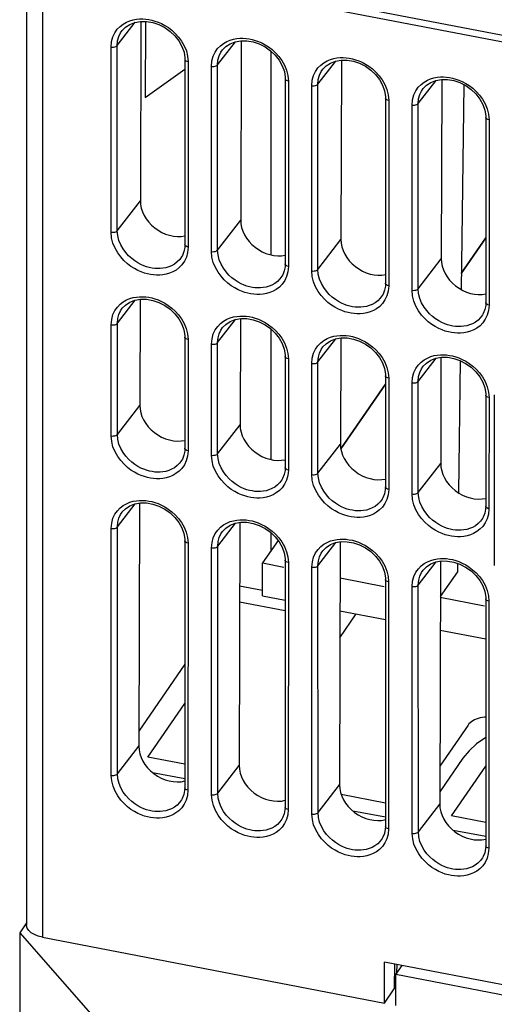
# Model space of a CAD drawing. Header units: millimetres. Extents: x -728 to -141, y -62 to 525.
# Tile 116 of 186: x -280 to -260, y 367 to 408. Entities that reach past the tile are written whole.
import ezdxf

# ---------------------------------------------------------------- set-up
doc = ezdxf.new("R2010")
doc.units = ezdxf.units.MM
doc.header["$LTSCALE"] = 23.1
doc.layers.add('R912005502_AM_0', color=7, linetype='CONTINUOUS')

msp = doc.modelspace()

# ---------------------------------------------------------------- linework, layer by layer
at = {"layer": 'R912005502_AM_0', "color": 7}
for p, q in [((-279.449, 422.061), (-279.449, 370.536)), ((-278.791, 421.563), (-278.791, 370.038)), ((-277.257, 410.585), (-192.804, 394.297)), ((-277.322, 410.321), (-192.869, 394.033)), ((-275.71, 406.797), (-274.97, 407.756)), ((-274.736, 407.793), (-274.757, 400.396)), ((-274.546, 407.791), (-274.56, 404.658)), ((-275.505, 407.417), (-275.505, 407.418)), ((-275.961, 399.104), (-275.963, 406.737)), ((-275.708, 399.164), (-275.71, 406.797)), ((-271.575, 406), (-270.835, 406.958)), ((-270.601, 406.996), (-270.622, 399.598)), ((-272.86, 406.576), (-272.808, 406.356)), ((-272.808, 406.356), (-272.786, 406.124)), ((-271.37, 406.62), (-271.37, 406.62)), ((-269.376, 406.566), (-269.376, 398.17)), ((-272.918, 406.224), (-272.92, 398.591)), ((-272.786, 406.124), (-272.788, 398.492)), ((-271.827, 398.306), (-271.829, 405.94)), ((-271.573, 398.366), (-271.575, 406)), ((-267.44, 405.203), (-266.7, 406.161)), ((-266.467, 406.199), (-266.487, 398.801)), ((-274.56, 404.658), (-272.918, 405.82)), ((-268.726, 405.778), (-268.673, 405.558)), ((-268.673, 405.558), (-268.651, 405.327)), ((-267.236, 405.822), (-267.235, 405.823)), ((-268.783, 405.426), (-268.785, 397.794)), ((-268.651, 405.327), (-268.653, 397.694)), ((-267.692, 397.509), (-267.694, 405.142)), ((-267.438, 397.569), (-267.44, 405.203)), ((-263.306, 404.405), (-262.566, 405.363)), ((-262.332, 405.401), (-262.353, 398.003)), ((-261.423, 405.185), (-261.534, 396.744)), ((-264.591, 404.981), (-264.538, 404.761)), ((-264.538, 404.761), (-264.517, 404.529)), ((-263.101, 405.025), (-263.101, 405.025)), ((-264.648, 404.629), (-264.65, 396.997)), ((-264.517, 404.529), (-264.519, 396.897)), ((-263.557, 396.711), (-263.559, 404.345)), ((-263.304, 396.771), (-263.306, 404.405)), ((-260.456, 404.183), (-260.404, 403.963)), ((-260.404, 403.963), (-260.382, 403.732)), ((-260.514, 403.832), (-260.516, 396.199)), ((-260.382, 403.732), (-260.384, 396.099)), ((-275.708, 399.164), (-274.757, 400.396)), ((-271.573, 398.366), (-270.622, 399.598)), ((-267.438, 397.569), (-266.487, 398.801)), ((-260.515, 398.868), (-261.526, 397.396)), ((-261.526, 397.396), (-260.515, 398.868)), ((-272.788, 398.492), (-272.811, 398.27)), ((-273.023, 398.146), (-273.055, 398.091)), ((-273.052, 398.095), (-273.055, 398.09)), ((-263.304, 396.771), (-262.353, 398.003)), ((-268.653, 397.694), (-268.676, 397.473)), ((-268.889, 397.349), (-268.92, 397.293)), ((-268.917, 397.298), (-268.92, 397.293)), ((-264.519, 396.897), (-264.541, 396.675)), ((-275.706, 395.348), (-274.968, 396.304)), ((-274.768, 396.338), (-274.78, 391.966)), ((-264.754, 396.551), (-264.786, 396.496)), ((-264.783, 396.5), (-264.786, 396.495)), ((-275.502, 395.966), (-275.502, 395.966)), ((-260.384, 396.099), (-260.407, 395.878)), ((-271.572, 394.55), (-270.834, 395.506)), ((-270.633, 395.541), (-270.646, 391.168)), ((-260.619, 395.754), (-260.651, 395.698)), ((-260.648, 395.703), (-260.651, 395.698)), ((-275.959, 390.707), (-275.96, 395.287)), ((-275.705, 390.767), (-275.706, 395.348)), ((-272.864, 395.127), (-272.811, 394.907)), ((-271.368, 395.169), (-271.367, 395.169)), ((-269.376, 395.113), (-269.376, 389.734)), ((-272.921, 394.775), (-272.922, 390.196)), ((-272.811, 394.907), (-272.789, 394.676)), ((-272.789, 394.676), (-272.79, 390.096)), ((-271.571, 389.97), (-271.572, 394.55)), ((-267.437, 393.753), (-266.699, 394.709)), ((-266.499, 394.743), (-266.511, 390.371)), ((-271.824, 389.91), (-271.826, 394.49)), ((-268.729, 394.329), (-268.676, 394.109)), ((-267.233, 394.371), (-267.233, 394.372)), ((-268.786, 393.978), (-268.787, 389.398)), ((-268.676, 394.109), (-268.654, 393.878)), ((-268.654, 393.878), (-268.656, 389.299)), ((-267.436, 389.172), (-267.437, 393.753)), ((-263.303, 392.955), (-262.564, 393.911)), ((-262.364, 393.946), (-262.376, 389.573)), ((-261.573, 393.809), (-261.644, 388.367)), ((-267.69, 389.112), (-267.691, 393.692)), ((-264.594, 393.532), (-264.542, 393.312)), ((-263.098, 393.574), (-263.098, 393.574)), ((-264.651, 393.18), (-264.653, 388.601)), ((-264.542, 393.312), (-264.52, 393.081)), ((-264.52, 393.081), (-264.521, 388.501)), ((-263.301, 388.375), (-263.303, 392.955)), ((-264.651, 392.845), (-266.492, 390.166)), ((-266.492, 390.166), (-264.651, 392.845)), ((-263.555, 388.315), (-263.556, 392.895)), ((-260.46, 392.734), (-260.407, 392.515)), ((-260.407, 392.515), (-260.385, 392.283)), ((-260.517, 392.383), (-260.518, 387.803)), ((-260.513, 392.362), (-260.517, 392.383)), ((-260.385, 392.283), (-260.386, 387.704)), ((-260.167, 392.4), (-260.167, 385.366)), ((-275.705, 390.767), (-274.78, 391.966)), ((-271.571, 389.97), (-270.646, 391.168)), ((-272.79, 390.096), (-272.813, 389.875)), ((-267.436, 389.172), (-266.511, 390.371)), ((-273.025, 389.751), (-273.057, 389.696)), ((-273.054, 389.7), (-273.057, 389.695)), ((-268.656, 389.299), (-268.678, 389.077)), ((-263.301, 388.375), (-262.376, 389.573)), ((-268.891, 388.954), (-268.922, 388.898)), ((-268.919, 388.903), (-268.922, 388.898)), ((-264.521, 388.501), (-264.544, 388.28)), ((-264.756, 388.156), (-264.788, 388.101)), ((-264.785, 388.105), (-264.788, 388.1)), ((-275.704, 386.951), (-274.967, 387.906)), ((-274.792, 387.936), (-274.82, 377.915)), ((-260.386, 387.704), (-260.409, 387.482)), ((-275.5, 387.568), (-275.5, 387.569)), ((-260.621, 387.359), (-260.653, 387.303)), ((-260.65, 387.308), (-260.653, 387.303)), ((-275.955, 376.713), (-275.958, 386.891)), ((-275.701, 376.773), (-275.704, 386.951)), ((-271.57, 386.154), (-270.833, 387.108)), ((-270.657, 387.138), (-270.685, 377.118)), ((-272.866, 386.731), (-272.813, 386.511)), ((-272.813, 386.511), (-272.791, 386.28)), ((-271.366, 386.771), (-271.365, 386.771)), ((-269.376, 386.715), (-269.376, 385.967)), ((-272.923, 386.38), (-272.926, 376.203)), ((-272.791, 386.28), (-272.794, 376.103)), ((-271.821, 375.916), (-271.823, 386.093)), ((-271.567, 375.975), (-271.57, 386.154)), ((-269.081, 386.396), (-269.718, 385.469)), ((-267.435, 385.356), (-266.698, 386.311)), ((-266.522, 386.341), (-266.55, 376.321)), ((-268.731, 385.933), (-268.679, 385.714)), ((-268.679, 385.714), (-268.657, 385.482)), ((-267.231, 385.974), (-267.231, 385.974)), ((-269.718, 385.469), (-268.843, 385.3)), ((-269.718, 384.112), (-269.718, 385.469)), ((-268.788, 385.582), (-268.791, 375.405)), ((-268.657, 385.482), (-268.659, 375.306)), ((-267.686, 375.118), (-267.689, 385.296)), ((-267.432, 375.178), (-267.435, 385.356)), ((-263.3, 384.559), (-262.563, 385.513)), ((-262.388, 385.543), (-262.416, 375.523)), ((-261.683, 385.45), (-261.687, 385.105)), ((-266.526, 384.854), (-264.708, 384.503)), ((-264.596, 385.136), (-264.544, 384.916)), ((-264.544, 384.916), (-264.522, 384.685)), ((-263.096, 385.176), (-263.096, 385.177)), ((-261.687, 385.105), (-262.392, 384.079)), ((-269.718, 384.328), (-270.664, 384.51)), ((-264.654, 384.785), (-264.656, 374.608)), ((-264.522, 384.685), (-264.525, 374.508)), ((-263.551, 374.321), (-263.554, 384.498)), ((-263.297, 374.38), (-263.3, 384.559)), ((-269.718, 384.112), (-268.789, 383.933)), ((-262.392, 384.056), (-260.573, 383.705)), ((-260.519, 383.987), (-260.522, 373.811)), ((-260.462, 384.338), (-260.409, 384.119)), ((-260.409, 384.119), (-260.387, 383.888)), ((-270.666, 383.864), (-268.789, 383.502)), ((-260.387, 383.888), (-260.39, 373.711)), ((-266.533, 382.388), (-265.86, 383.368)), ((-266.53, 383.497), (-264.654, 383.136)), ((-262.396, 382.7), (-260.519, 382.338)), ((-272.924, 381.295), (-274.818, 378.538)), ((-274.448, 377.461), (-272.925, 379.679)), ((-261.249, 378.787), (-262.411, 377.096)), ((-275.701, 376.773), (-274.82, 377.915)), ((-272.925, 377.167), (-274.448, 377.461)), ((-271.567, 375.975), (-270.685, 377.118)), ((-261.458, 377.424), (-262.414, 376.031)), ((-261.926, 375.045), (-260.521, 377.091)), ((-274.262, 376.836), (-272.926, 376.579)), ((-267.432, 375.178), (-266.55, 376.321)), ((-272.794, 376.103), (-272.817, 375.882)), ((-264.656, 375.572), (-266.479, 375.924)), ((-273.029, 375.76), (-273.06, 375.704)), ((-273.057, 375.709), (-273.06, 375.704)), ((-263.297, 374.38), (-262.416, 375.523)), ((-268.659, 375.306), (-268.682, 375.085)), ((-264.656, 374.984), (-265.993, 375.242)), ((-268.894, 374.963), (-268.926, 374.907)), ((-268.923, 374.911), (-268.926, 374.907)), ((-260.521, 374.774), (-261.926, 375.045)), ((-264.525, 374.508), (-264.547, 374.287)), ((-260.522, 374.186), (-261.858, 374.444)), ((-264.759, 374.165), (-264.791, 374.11)), ((-264.788, 374.114), (-264.791, 374.109)), ((-260.39, 373.711), (-260.413, 373.49)), ((-260.625, 373.368), (-260.656, 373.312)), ((-260.654, 373.317), (-260.656, 373.312)), ((-279.449, 370.629), (-279.731, 370.219)), ((-279.731, 370.219), (-273.754, 363.427)), ((-279.731, 370.219), (-279.731, 362.586)), ((-278.791, 370.038), (-264.696, 367.319)), ((-254.359, 367.022), (-264.696, 369.015)), ((-264.696, 367.319), (-264.696, 369.015)), ((-264.286, 368.936), (-264.293, 367.905)), ((-264.226, 368.5), (-263.969, 368.875)), ((-264.179, 368.568), (-264.177, 368.915)), ((-254.829, 366.688), (-264.226, 368.5)), ((-264.226, 367.228), (-264.226, 368.5)), ((-264.696, 367.319), (-264.293, 367.905)), ((-264.292, 368.087), (-264.226, 368.074))]:
    msp.add_line(p, q, dxfattribs=at)
for points in [[(-275.963, 406.737), (-275.941, 406.959), (-275.891, 407.156), (-275.809, 407.326), (-275.707, 407.47), (-275.591, 407.589), (-275.463, 407.685), (-275.33, 407.761)], [(-275.505, 407.417), (-275.372, 407.553), (-275.192, 407.672)], [(-275.33, 407.761), (-275.194, 407.819), (-275.057, 407.859)], [(-275.192, 407.672), (-274.983, 407.754), (-274.749, 407.794), (-274.5, 407.791), (-274.244, 407.746), (-273.992, 407.661), (-273.751, 407.539), (-273.529, 407.382), (-273.333, 407.195), (-273.168, 406.987), (-273.041, 406.761), (-272.957, 406.527)], [(-275.057, 407.859), (-274.921, 407.884), (-274.79, 407.896), (-274.661, 407.897), (-274.536, 407.889), (-274.412, 407.872), (-274.287, 407.846), (-274.159, 407.81), (-274.026, 407.764), (-273.889, 407.704), (-273.747, 407.629), (-273.603, 407.537), (-273.459, 407.427), (-273.318, 407.298), (-273.183, 407.15), (-273.058, 406.98), (-272.948, 406.786), (-272.86, 406.576)], [(-275.71, 406.797), (-275.693, 406.993), (-275.645, 407.167), (-275.574, 407.317), (-275.505, 407.417)], [(-275.963, 406.737), (-275.914, 406.731), (-275.863, 406.732), (-275.814, 406.74), (-275.77, 406.754), (-275.735, 406.773), (-275.71, 406.797)], [(-271.829, 405.94), (-271.806, 406.162), (-271.756, 406.358), (-271.675, 406.528), (-271.572, 406.673), (-271.456, 406.792), (-271.329, 406.888), (-271.196, 406.964)], [(-271.37, 406.62), (-271.237, 406.756), (-271.058, 406.875)], [(-271.196, 406.964), (-271.059, 407.021), (-270.922, 407.061)], [(-271.058, 406.875), (-270.848, 406.956), (-270.614, 406.996), (-270.365, 406.993), (-270.109, 406.948), (-269.857, 406.864), (-269.617, 406.741), (-269.395, 406.584), (-269.198, 406.398), (-269.033, 406.189), (-268.906, 405.964), (-268.822, 405.729)], [(-270.922, 407.061), (-270.786, 407.087), (-270.655, 407.099), (-270.527, 407.1), (-270.401, 407.092), (-270.277, 407.074), (-270.152, 407.049), (-270.024, 407.013), (-269.892, 406.966), (-269.755, 406.906), (-269.613, 406.831), (-269.469, 406.739), (-269.324, 406.63), (-269.183, 406.501), (-269.048, 406.352), (-268.923, 406.183), (-268.813, 405.989), (-268.726, 405.778)], [(-272.957, 406.527), (-272.92, 406.291), (-272.918, 406.224)], [(-271.575, 406), (-271.558, 406.196), (-271.511, 406.37), (-271.439, 406.519), (-271.37, 406.62)], [(-272.786, 406.124), (-272.831, 406.137), (-272.869, 406.155), (-272.897, 406.177), (-272.914, 406.203), (-272.918, 406.224)], [(-271.829, 405.94), (-271.779, 405.934), (-271.728, 405.935), (-271.679, 405.942), (-271.635, 405.957), (-271.6, 405.976), (-271.575, 406)], [(-267.694, 405.142), (-267.672, 405.365), (-267.621, 405.561), (-267.54, 405.731), (-267.438, 405.875), (-267.321, 405.994), (-267.194, 406.091), (-267.061, 406.167)], [(-267.235, 405.822), (-267.103, 405.959), (-266.923, 406.077)], [(-267.061, 406.167), (-266.924, 406.224), (-266.787, 406.264)], [(-266.923, 406.077), (-266.713, 406.159), (-266.479, 406.199), (-266.23, 406.196), (-265.975, 406.151), (-265.723, 406.066), (-265.482, 405.944), (-265.26, 405.787), (-265.064, 405.601), (-264.898, 405.392), (-264.771, 405.167), (-264.687, 404.932)], [(-266.787, 406.264), (-266.652, 406.289), (-266.52, 406.301), (-266.392, 406.302), (-266.267, 406.294), (-266.143, 406.277), (-266.017, 406.251), (-265.89, 406.215), (-265.757, 406.169), (-265.62, 406.109), (-265.478, 406.034), (-265.334, 405.942), (-265.19, 405.832), (-265.049, 405.703), (-264.913, 405.555), (-264.789, 405.385), (-264.678, 405.191), (-264.591, 404.981)], [(-268.822, 405.729), (-268.785, 405.493), (-268.783, 405.426)], [(-267.44, 405.203), (-267.423, 405.398), (-267.376, 405.572), (-267.304, 405.722), (-267.236, 405.822)], [(-262.653, 405.467), (-262.517, 405.492), (-262.386, 405.504), (-262.257, 405.505), (-262.132, 405.497), (-262.008, 405.479), (-261.883, 405.454), (-261.755, 405.418), (-261.622, 405.371), (-261.486, 405.312), (-261.343, 405.236), (-261.199, 405.145), (-261.055, 405.035), (-260.914, 404.906), (-260.779, 404.757), (-260.654, 404.588), (-260.544, 404.394), (-260.456, 404.183)], [(-268.651, 405.327), (-268.697, 405.339), (-268.735, 405.357), (-268.763, 405.38), (-268.779, 405.406), (-268.783, 405.426)], [(-267.694, 405.142), (-267.644, 405.136), (-267.593, 405.137), (-267.544, 405.145), (-267.501, 405.159), (-267.465, 405.179), (-267.44, 405.202)], [(-263.559, 404.345), (-263.537, 404.567), (-263.487, 404.763), (-263.405, 404.933), (-263.303, 405.078), (-263.187, 405.197), (-263.059, 405.293), (-262.926, 405.369)], [(-263.101, 405.025), (-262.968, 405.161), (-262.788, 405.28)], [(-262.926, 405.369), (-262.79, 405.426), (-262.653, 405.467)], [(-262.788, 405.28), (-262.579, 405.361), (-262.345, 405.401), (-262.096, 405.398), (-261.84, 405.353), (-261.588, 405.269), (-261.347, 405.146), (-261.125, 404.989), (-260.929, 404.803), (-260.764, 404.594), (-260.637, 404.369), (-260.553, 404.135)], [(-264.687, 404.932), (-264.65, 404.696), (-264.648, 404.629)], [(-263.306, 404.405), (-263.289, 404.601), (-263.241, 404.775), (-263.17, 404.924), (-263.101, 405.025)], [(-264.517, 404.529), (-264.562, 404.542), (-264.6, 404.56), (-264.628, 404.583), (-264.644, 404.608), (-264.648, 404.629)], [(-263.559, 404.345), (-263.51, 404.339), (-263.459, 404.34), (-263.41, 404.348), (-263.366, 404.362), (-263.331, 404.381), (-263.306, 404.405)], [(-260.553, 404.135), (-260.516, 403.898), (-260.514, 403.832)], [(-260.382, 403.732), (-260.427, 403.744), (-260.465, 403.762), (-260.493, 403.785), (-260.51, 403.811), (-260.514, 403.832)], [(-275.961, 399.104), (-275.912, 399.098), (-275.861, 399.099), (-275.812, 399.107), (-275.768, 399.121), (-275.733, 399.14), (-275.708, 399.164)], [(-273.044, 397.76), (-273.16, 397.642), (-273.287, 397.545), (-273.42, 397.469), (-273.557, 397.412), (-273.694, 397.372), (-273.829, 397.347), (-273.961, 397.335), (-274.089, 397.334), (-274.214, 397.342), (-274.339, 397.36), (-274.464, 397.385), (-274.592, 397.421), (-274.724, 397.468), (-274.861, 397.528), (-275.003, 397.603), (-275.147, 397.695), (-275.291, 397.805), (-275.432, 397.934), (-275.567, 398.082), (-275.691, 398.252), (-275.801, 398.446), (-275.888, 398.656), (-275.94, 398.875), (-275.961, 399.104)], [(-273.055, 398.09), (-273.136, 397.979), (-273.239, 397.875), (-273.35, 397.79), (-273.468, 397.723), (-273.588, 397.673), (-273.709, 397.637), (-273.827, 397.615), (-273.943, 397.605), (-274.056, 397.604), (-274.166, 397.611), (-274.276, 397.627), (-274.387, 397.65), (-274.499, 397.681), (-274.616, 397.722), (-274.737, 397.775), (-274.861, 397.841), (-274.988, 397.921), (-275.114, 398.018), (-275.239, 398.131), (-275.358, 398.262), (-275.468, 398.411), (-275.566, 398.581), (-275.642, 398.767), (-275.69, 398.962), (-275.708, 399.164)], [(-272.811, 398.27), (-272.861, 398.074), (-272.942, 397.905), (-273.044, 397.76)], [(-272.92, 398.591), (-272.926, 398.477), (-272.96, 398.304), (-273.023, 398.146)], [(-272.788, 398.492), (-272.833, 398.504), (-272.871, 398.522), (-272.899, 398.545), (-272.916, 398.571), (-272.92, 398.591)], [(-271.827, 398.306), (-271.777, 398.3), (-271.726, 398.301), (-271.677, 398.309), (-271.633, 398.323), (-271.598, 398.343), (-271.573, 398.366)], [(-268.91, 396.963), (-269.026, 396.844), (-269.153, 396.748), (-269.286, 396.672), (-269.422, 396.615), (-269.559, 396.575), (-269.695, 396.55), (-269.826, 396.537), (-269.954, 396.536), (-270.08, 396.545), (-270.204, 396.562), (-270.329, 396.588), (-270.457, 396.624), (-270.59, 396.67), (-270.726, 396.73), (-270.868, 396.806), (-271.012, 396.898), (-271.156, 397.008), (-271.297, 397.136), (-271.432, 397.285), (-271.556, 397.454), (-271.666, 397.648), (-271.753, 397.859), (-271.805, 398.077), (-271.827, 398.306)], [(-268.92, 397.293), (-269.001, 397.182), (-269.104, 397.077), (-269.216, 396.993), (-269.333, 396.926), (-269.453, 396.875), (-269.574, 396.84), (-269.693, 396.818), (-269.808, 396.807), (-269.921, 396.806), (-270.032, 396.814), (-270.141, 396.829), (-270.252, 396.852), (-270.365, 396.883), (-270.482, 396.925), (-270.602, 396.977), (-270.727, 397.043), (-270.853, 397.124), (-270.98, 397.22), (-271.104, 397.334), (-271.223, 397.465), (-271.333, 397.614), (-271.431, 397.784), (-271.507, 397.969), (-271.556, 398.165), (-271.573, 398.366)], [(-268.785, 397.794), (-268.791, 397.68), (-268.825, 397.506), (-268.889, 397.349)], [(-268.653, 397.694), (-268.699, 397.707), (-268.737, 397.725), (-268.765, 397.748), (-268.781, 397.773), (-268.785, 397.794)], [(-268.676, 397.473), (-268.726, 397.277), (-268.807, 397.107), (-268.91, 396.963)], [(-267.692, 397.509), (-267.642, 397.503), (-267.591, 397.504), (-267.542, 397.512), (-267.499, 397.526), (-267.463, 397.545), (-267.438, 397.569)], [(-264.775, 396.166), (-264.891, 396.047), (-265.018, 395.951), (-265.151, 395.875), (-265.288, 395.817), (-265.425, 395.777), (-265.56, 395.752), (-265.691, 395.74), (-265.82, 395.739), (-265.945, 395.747), (-266.069, 395.765), (-266.195, 395.79), (-266.322, 395.826), (-266.455, 395.873), (-266.592, 395.933), (-266.734, 396.008), (-266.878, 396.1), (-267.022, 396.21), (-267.162, 396.339), (-267.298, 396.488), (-267.422, 396.657), (-267.532, 396.851), (-267.619, 397.061), (-267.671, 397.28), (-267.692, 397.509)], [(-264.786, 396.495), (-264.866, 396.385), (-264.969, 396.28), (-265.081, 396.195), (-265.199, 396.128), (-265.319, 396.078), (-265.439, 396.042), (-265.558, 396.02), (-265.674, 396.01), (-265.786, 396.009), (-265.897, 396.017), (-266.007, 396.032), (-266.117, 396.055), (-266.23, 396.086), (-266.347, 396.127), (-266.467, 396.18), (-266.592, 396.246), (-266.719, 396.326), (-266.845, 396.423), (-266.97, 396.537), (-267.088, 396.667), (-267.199, 396.817), (-267.296, 396.986), (-267.373, 397.172), (-267.421, 397.367), (-267.438, 397.569)], [(-264.65, 396.997), (-264.656, 396.882), (-264.691, 396.709), (-264.754, 396.551)], [(-264.519, 396.897), (-264.564, 396.909), (-264.602, 396.927), (-264.63, 396.95), (-264.646, 396.976), (-264.65, 396.997)], [(-264.541, 396.675), (-264.592, 396.479), (-264.673, 396.31), (-264.775, 396.166)], [(-263.557, 396.711), (-263.508, 396.706), (-263.457, 396.707), (-263.408, 396.714), (-263.364, 396.728), (-263.329, 396.748), (-263.304, 396.771)], [(-260.64, 395.368), (-260.756, 395.249), (-260.883, 395.153), (-261.016, 395.077), (-261.153, 395.02), (-261.29, 394.98), (-261.425, 394.955), (-261.557, 394.942), (-261.685, 394.942), (-261.81, 394.95), (-261.935, 394.967), (-262.06, 394.993), (-262.188, 395.029), (-262.32, 395.075), (-262.457, 395.135), (-262.599, 395.211), (-262.743, 395.303), (-262.887, 395.413), (-263.028, 395.542), (-263.163, 395.69), (-263.287, 395.859), (-263.397, 396.054), (-263.484, 396.264), (-263.536, 396.482), (-263.557, 396.711)], [(-260.651, 395.698), (-260.732, 395.587), (-260.835, 395.483), (-260.946, 395.398), (-261.064, 395.331), (-261.184, 395.28), (-261.305, 395.245), (-261.423, 395.223), (-261.539, 395.213), (-261.652, 395.212), (-261.762, 395.219), (-261.872, 395.234), (-261.983, 395.257), (-262.095, 395.289), (-262.212, 395.33), (-262.333, 395.382), (-262.457, 395.448), (-262.584, 395.529), (-262.711, 395.626), (-262.835, 395.739), (-262.954, 395.87), (-263.064, 396.019), (-263.162, 396.189), (-263.238, 396.374), (-263.287, 396.57), (-263.304, 396.771)], [(-275.96, 395.287), (-275.938, 395.509), (-275.888, 395.705), (-275.807, 395.875), (-275.704, 396.019), (-275.588, 396.138), (-275.461, 396.234), (-275.328, 396.31)], [(-275.502, 395.966), (-275.37, 396.102), (-275.19, 396.22)], [(-275.328, 396.31), (-275.192, 396.367), (-275.055, 396.407)], [(-275.19, 396.22), (-274.981, 396.302), (-274.747, 396.342), (-274.499, 396.338)], [(-275.055, 396.407), (-274.92, 396.432), (-274.789, 396.444), (-274.661, 396.445), (-274.536, 396.437), (-274.412, 396.42), (-274.287, 396.394), (-274.16, 396.359), (-274.027, 396.312), (-273.891, 396.252), (-273.749, 396.177), (-273.605, 396.086), (-273.461, 395.976), (-273.321, 395.848), (-273.185, 395.699), (-273.061, 395.53), (-272.951, 395.337), (-272.864, 395.127)], [(-274.499, 396.338), (-274.244, 396.293), (-273.992, 396.209), (-273.752, 396.087), (-273.531, 395.93), (-273.335, 395.744), (-273.17, 395.536), (-273.043, 395.311), (-272.96, 395.077)], [(-260.516, 396.199), (-260.522, 396.085), (-260.556, 395.911), (-260.619, 395.754)], [(-260.384, 396.099), (-260.429, 396.112), (-260.467, 396.13), (-260.495, 396.153), (-260.512, 396.178), (-260.516, 396.199)], [(-275.706, 395.348), (-275.69, 395.543), (-275.642, 395.717), (-275.571, 395.866), (-275.502, 395.966)], [(-260.407, 395.878), (-260.457, 395.682), (-260.538, 395.512), (-260.64, 395.368)], [(-271.826, 394.49), (-271.803, 394.712), (-271.753, 394.908), (-271.672, 395.077), (-271.57, 395.221), (-271.454, 395.34), (-271.327, 395.436), (-271.194, 395.512)], [(-271.367, 395.169), (-271.235, 395.305), (-271.056, 395.423)], [(-271.194, 395.512), (-271.057, 395.569), (-270.921, 395.609)], [(-271.056, 395.423), (-270.846, 395.504), (-270.613, 395.544), (-270.364, 395.541)], [(-270.921, 395.609), (-270.785, 395.634), (-270.654, 395.647), (-270.526, 395.648), (-270.401, 395.64), (-270.277, 395.622), (-270.153, 395.597), (-270.025, 395.561), (-269.893, 395.515), (-269.756, 395.455), (-269.614, 395.38), (-269.471, 395.288), (-269.327, 395.179), (-269.186, 395.05), (-269.051, 394.902), (-268.926, 394.733), (-268.816, 394.539), (-268.729, 394.329)], [(-270.364, 395.541), (-270.109, 395.496), (-269.857, 395.412), (-269.617, 395.289), (-269.396, 395.133), (-269.2, 394.947), (-269.035, 394.738), (-268.908, 394.513), (-268.825, 394.279)], [(-275.96, 395.287), (-275.91, 395.281), (-275.859, 395.282), (-275.811, 395.29), (-275.767, 395.304), (-275.731, 395.324), (-275.706, 395.347)], [(-272.96, 395.077), (-272.923, 394.841), (-272.921, 394.775)], [(-271.572, 394.55), (-271.555, 394.746), (-271.508, 394.919), (-271.436, 395.068), (-271.368, 395.169)], [(-272.789, 394.676), (-272.834, 394.688), (-272.872, 394.706), (-272.9, 394.729), (-272.917, 394.754), (-272.921, 394.775)], [(-271.826, 394.49), (-271.776, 394.484), (-271.725, 394.485), (-271.676, 394.493), (-271.632, 394.507), (-271.597, 394.526), (-271.572, 394.55)], [(-267.691, 393.692), (-267.668, 393.914), (-267.618, 394.11), (-267.537, 394.28), (-267.435, 394.424), (-267.319, 394.543), (-267.192, 394.639), (-267.059, 394.715)], [(-267.233, 394.371), (-267.1, 394.507), (-266.921, 394.625)], [(-267.059, 394.715), (-266.923, 394.772), (-266.786, 394.812)], [(-266.921, 394.625), (-266.712, 394.707), (-266.478, 394.747), (-266.229, 394.744)], [(-266.786, 394.812), (-266.651, 394.837), (-266.52, 394.849), (-266.392, 394.85), (-266.267, 394.842), (-266.143, 394.825), (-266.018, 394.799), (-265.891, 394.764), (-265.758, 394.717), (-265.622, 394.657), (-265.48, 394.582), (-265.336, 394.491), (-265.192, 394.381), (-265.051, 394.253), (-264.916, 394.104), (-264.792, 393.935), (-264.681, 393.742), (-264.594, 393.532)], [(-266.229, 394.744), (-265.974, 394.699), (-265.723, 394.614), (-265.483, 394.492), (-265.261, 394.335), (-265.065, 394.149), (-264.901, 393.941), (-264.774, 393.716), (-264.69, 393.482)], [(-268.825, 394.279), (-268.788, 394.044), (-268.786, 393.978)], [(-267.437, 393.753), (-267.42, 393.948), (-267.373, 394.122), (-267.302, 394.271), (-267.233, 394.371)], [(-268.654, 393.878), (-268.7, 393.891), (-268.738, 393.909), (-268.766, 393.931), (-268.782, 393.957), (-268.786, 393.978)], [(-267.691, 393.692), (-267.641, 393.686), (-267.59, 393.687), (-267.541, 393.695), (-267.498, 393.709), (-267.462, 393.729), (-267.437, 393.752)], [(-263.556, 392.895), (-263.534, 393.117), (-263.484, 393.313), (-263.403, 393.482), (-263.3, 393.626), (-263.184, 393.745), (-263.057, 393.841), (-262.924, 393.917)], [(-263.098, 393.574), (-262.966, 393.71), (-262.786, 393.828)], [(-262.924, 393.917), (-262.788, 393.974), (-262.651, 394.014)], [(-262.786, 393.828), (-262.577, 393.909), (-262.344, 393.949), (-262.095, 393.946)], [(-262.651, 394.014), (-262.516, 394.04), (-262.385, 394.052), (-262.257, 394.053), (-262.132, 394.045), (-262.008, 394.027), (-261.883, 394.002), (-261.756, 393.966), (-261.623, 393.92), (-261.487, 393.86), (-261.345, 393.785), (-261.201, 393.693), (-261.057, 393.584), (-260.917, 393.455), (-260.781, 393.307), (-260.657, 393.138), (-260.547, 392.944), (-260.46, 392.734)], [(-262.095, 393.946), (-261.84, 393.901), (-261.588, 393.817), (-261.348, 393.694), (-261.127, 393.538), (-260.931, 393.352), (-260.766, 393.143), (-260.639, 392.918), (-260.556, 392.684)], [(-264.69, 393.482), (-264.653, 393.246), (-264.651, 393.18)], [(-263.303, 392.955), (-263.286, 393.151), (-263.238, 393.324), (-263.167, 393.474), (-263.098, 393.574)], [(-264.52, 393.081), (-264.565, 393.093), (-264.603, 393.111), (-264.631, 393.134), (-264.647, 393.159), (-264.651, 393.18)], [(-263.556, 392.895), (-263.507, 392.889), (-263.455, 392.89), (-263.407, 392.898), (-263.363, 392.912), (-263.328, 392.931), (-263.303, 392.955)], [(-260.556, 392.684), (-260.519, 392.449), (-260.517, 392.383)], [(-260.468, 392.314), (-260.496, 392.336), (-260.513, 392.362)], [(-260.385, 392.283), (-260.43, 392.296), (-260.468, 392.314)], [(-275.959, 390.707), (-275.909, 390.701), (-275.858, 390.702), (-275.809, 390.71), (-275.766, 390.724), (-275.73, 390.744), (-275.705, 390.767)], [(-273.046, 389.366), (-273.162, 389.247), (-273.289, 389.151), (-273.422, 389.075), (-273.558, 389.018), (-273.695, 388.978), (-273.83, 388.953), (-273.961, 388.941), (-274.089, 388.94), (-274.214, 388.948), (-274.339, 388.965), (-274.464, 388.991), (-274.591, 389.027), (-274.724, 389.073), (-274.86, 389.133), (-275.002, 389.209), (-275.146, 389.3), (-275.29, 389.41), (-275.43, 389.539), (-275.565, 389.687), (-275.689, 389.856), (-275.799, 390.05), (-275.886, 390.26), (-275.938, 390.478), (-275.959, 390.707)], [(-273.057, 389.695), (-273.137, 389.585), (-273.24, 389.48), (-273.352, 389.396), (-273.469, 389.329), (-273.589, 389.278), (-273.709, 389.243), (-273.828, 389.221), (-273.943, 389.211), (-274.056, 389.21), (-274.166, 389.217), (-274.276, 389.233), (-274.386, 389.255), (-274.499, 389.287), (-274.615, 389.328), (-274.736, 389.38), (-274.86, 389.446), (-274.987, 389.527), (-275.113, 389.623), (-275.237, 389.736), (-275.356, 389.867), (-275.466, 390.016), (-275.564, 390.185), (-275.64, 390.371), (-275.688, 390.566), (-275.705, 390.767)], [(-272.922, 390.196), (-272.928, 390.082), (-272.962, 389.909), (-273.025, 389.751)], [(-272.79, 390.096), (-272.836, 390.109), (-272.874, 390.127), (-272.902, 390.149), (-272.918, 390.175), (-272.922, 390.196)], [(-272.813, 389.875), (-272.863, 389.679), (-272.944, 389.51), (-273.046, 389.366)], [(-271.824, 389.91), (-271.775, 389.904), (-271.724, 389.905), (-271.675, 389.913), (-271.631, 389.927), (-271.596, 389.946), (-271.571, 389.97)], [(-268.911, 388.568), (-269.027, 388.45), (-269.154, 388.354), (-269.287, 388.278), (-269.424, 388.221), (-269.56, 388.181), (-269.695, 388.155), (-269.827, 388.143), (-269.955, 388.142), (-270.08, 388.151), (-270.204, 388.168), (-270.329, 388.194), (-270.456, 388.229), (-270.589, 388.276), (-270.726, 388.336), (-270.867, 388.411), (-271.011, 388.503), (-271.155, 388.613), (-271.295, 388.741), (-271.43, 388.89), (-271.554, 389.059), (-271.664, 389.253), (-271.751, 389.463), (-271.803, 389.681), (-271.824, 389.91)], [(-268.922, 388.898), (-269.003, 388.787), (-269.106, 388.683), (-269.217, 388.598), (-269.335, 388.531), (-269.455, 388.481), (-269.575, 388.446), (-269.694, 388.424), (-269.809, 388.413), (-269.921, 388.412), (-270.032, 388.42), (-270.141, 388.435), (-270.252, 388.458), (-270.364, 388.489), (-270.481, 388.53), (-270.601, 388.583), (-270.725, 388.649), (-270.852, 388.729), (-270.978, 388.826), (-271.102, 388.939), (-271.221, 389.07), (-271.331, 389.218), (-271.429, 389.388), (-271.505, 389.573), (-271.554, 389.768), (-271.571, 389.97)], [(-268.787, 389.398), (-268.793, 389.285), (-268.827, 389.111), (-268.891, 388.954)], [(-268.656, 389.299), (-268.701, 389.311), (-268.739, 389.329), (-268.767, 389.352), (-268.783, 389.377), (-268.787, 389.398)], [(-268.678, 389.077), (-268.728, 388.882), (-268.809, 388.712), (-268.911, 388.568)], [(-267.69, 389.112), (-267.64, 389.106), (-267.589, 389.107), (-267.54, 389.115), (-267.496, 389.129), (-267.461, 389.149), (-267.436, 389.172)], [(-264.777, 387.771), (-264.893, 387.652), (-265.02, 387.556), (-265.152, 387.48), (-265.289, 387.423), (-265.425, 387.383), (-265.561, 387.358), (-265.692, 387.346), (-265.82, 387.345), (-265.945, 387.353), (-266.069, 387.371), (-266.194, 387.396), (-266.322, 387.432), (-266.454, 387.479), (-266.591, 387.538), (-266.733, 387.614), (-266.876, 387.706), (-267.02, 387.815), (-267.161, 387.944), (-267.296, 388.092), (-267.42, 388.261), (-267.53, 388.455), (-267.616, 388.665), (-267.668, 388.883), (-267.69, 389.112)], [(-264.788, 388.1), (-264.868, 387.99), (-264.971, 387.885), (-265.083, 387.801), (-265.2, 387.734), (-265.32, 387.684), (-265.44, 387.648), (-265.559, 387.626), (-265.674, 387.616), (-265.787, 387.615), (-265.897, 387.622), (-266.007, 387.638), (-266.117, 387.661), (-266.23, 387.692), (-266.346, 387.733), (-266.466, 387.785), (-266.591, 387.851), (-266.717, 387.932), (-266.844, 388.028), (-266.968, 388.142), (-267.087, 388.272), (-267.197, 388.421), (-267.294, 388.59), (-267.37, 388.776), (-267.419, 388.971), (-267.436, 389.172)], [(-264.653, 388.601), (-264.659, 388.487), (-264.693, 388.314), (-264.756, 388.156)], [(-264.521, 388.501), (-264.566, 388.514), (-264.604, 388.532), (-264.632, 388.554), (-264.649, 388.58), (-264.653, 388.601)], [(-275.054, 388.009), (-274.919, 388.034), (-274.789, 388.046), (-274.661, 388.047), (-274.536, 388.039), (-274.412, 388.021), (-274.288, 387.996), (-274.16, 387.96), (-274.028, 387.914), (-273.892, 387.855), (-273.75, 387.78), (-273.607, 387.688), (-273.463, 387.579), (-273.322, 387.451), (-273.187, 387.302), (-273.063, 387.134), (-272.953, 386.94), (-272.866, 386.731)], [(-264.544, 388.28), (-264.594, 388.084), (-264.675, 387.915), (-264.777, 387.771)], [(-263.555, 388.315), (-263.505, 388.309), (-263.454, 388.31), (-263.405, 388.318), (-263.362, 388.332), (-263.326, 388.351), (-263.301, 388.375)], [(-260.642, 386.973), (-260.758, 386.855), (-260.885, 386.759), (-261.018, 386.683), (-261.154, 386.626), (-261.291, 386.586), (-261.426, 386.561), (-261.557, 386.548), (-261.685, 386.548), (-261.81, 386.556), (-261.935, 386.573), (-262.06, 386.599), (-262.187, 386.634), (-262.32, 386.681), (-262.456, 386.741), (-262.598, 386.816), (-262.742, 386.908), (-262.886, 387.018), (-263.026, 387.146), (-263.161, 387.295), (-263.285, 387.464), (-263.395, 387.658), (-263.482, 387.868), (-263.534, 388.086), (-263.555, 388.315)], [(-260.653, 387.303), (-260.733, 387.192), (-260.836, 387.088), (-260.948, 387.003), (-261.065, 386.936), (-261.185, 386.886), (-261.305, 386.851), (-261.424, 386.829), (-261.54, 386.818), (-261.652, 386.818), (-261.762, 386.825), (-261.872, 386.84), (-261.982, 386.863), (-262.095, 386.894), (-262.212, 386.935), (-262.332, 386.988), (-262.456, 387.054), (-262.583, 387.134), (-262.709, 387.231), (-262.833, 387.344), (-262.952, 387.475), (-263.062, 387.624), (-263.16, 387.793), (-263.236, 387.978), (-263.284, 388.173), (-263.301, 388.375)], [(-275.958, 386.891), (-275.936, 387.112), (-275.885, 387.308), (-275.805, 387.477), (-275.702, 387.621), (-275.586, 387.74), (-275.46, 387.836), (-275.327, 387.912)], [(-275.5, 387.569), (-275.368, 387.704), (-275.189, 387.822)], [(-275.327, 387.912), (-275.191, 387.969), (-275.054, 388.009)], [(-275.189, 387.822), (-274.98, 387.903), (-274.747, 387.943), (-274.498, 387.94)], [(-274.498, 387.94), (-274.243, 387.895), (-273.992, 387.811), (-273.752, 387.689), (-273.531, 387.532), (-273.336, 387.346), (-273.171, 387.138), (-273.045, 386.914), (-272.962, 386.68)], [(-260.518, 387.803), (-260.524, 387.69), (-260.558, 387.517), (-260.621, 387.359)], [(-260.386, 387.704), (-260.432, 387.716), (-260.47, 387.734), (-260.498, 387.757), (-260.514, 387.783), (-260.518, 387.803)], [(-275.704, 386.951), (-275.687, 387.146), (-275.64, 387.319), (-275.569, 387.468), (-275.5, 387.568)], [(-270.92, 387.211), (-270.785, 387.236), (-270.654, 387.248), (-270.526, 387.249), (-270.401, 387.241), (-270.277, 387.224), (-270.153, 387.199), (-270.026, 387.163), (-269.894, 387.117), (-269.757, 387.057), (-269.616, 386.982), (-269.472, 386.891), (-269.328, 386.781), (-269.188, 386.653), (-269.053, 386.505), (-268.928, 386.336), (-268.818, 386.143), (-268.731, 385.933)], [(-260.409, 387.482), (-260.459, 387.287), (-260.54, 387.118), (-260.642, 386.973)], [(-275.958, 386.891), (-275.908, 386.885), (-275.857, 386.886), (-275.808, 386.893), (-275.765, 386.908), (-275.729, 386.927), (-275.704, 386.951)], [(-271.823, 386.093), (-271.801, 386.315), (-271.751, 386.51), (-271.67, 386.68), (-271.568, 386.824), (-271.452, 386.942), (-271.325, 387.038), (-271.192, 387.114)], [(-271.365, 386.771), (-271.233, 386.907), (-271.054, 387.025)], [(-271.192, 387.114), (-271.056, 387.171), (-270.92, 387.211)], [(-271.054, 387.025), (-270.845, 387.106), (-270.612, 387.146), (-270.363, 387.143)], [(-270.363, 387.143), (-270.109, 387.098), (-269.858, 387.013), (-269.618, 386.891), (-269.397, 386.735), (-269.201, 386.549), (-269.037, 386.341), (-268.91, 386.116), (-268.827, 385.883)], [(-272.962, 386.68), (-272.925, 386.445), (-272.923, 386.38)], [(-271.57, 386.154), (-271.553, 386.349), (-271.505, 386.522), (-271.434, 386.671), (-271.366, 386.771)], [(-266.785, 386.414), (-266.65, 386.439), (-266.519, 386.451), (-266.391, 386.452), (-266.267, 386.444), (-266.143, 386.427), (-266.018, 386.401), (-265.891, 386.366), (-265.759, 386.319), (-265.622, 386.26), (-265.481, 386.185), (-265.337, 386.093), (-265.194, 385.984), (-265.053, 385.856), (-264.918, 385.708), (-264.794, 385.539), (-264.683, 385.346), (-264.596, 385.136)], [(-272.791, 386.28), (-272.837, 386.292), (-272.875, 386.31), (-272.903, 386.333), (-272.919, 386.359), (-272.923, 386.38)], [(-271.823, 386.093), (-271.774, 386.087), (-271.723, 386.088), (-271.674, 386.096), (-271.63, 386.11), (-271.595, 386.13), (-271.57, 386.153)], [(-267.689, 385.296), (-267.666, 385.517), (-267.616, 385.713), (-267.535, 385.882), (-267.433, 386.026), (-267.317, 386.145), (-267.19, 386.241), (-267.058, 386.317)], [(-267.231, 385.974), (-267.098, 386.109), (-266.919, 386.227)], [(-267.058, 386.317), (-266.921, 386.374), (-266.785, 386.414)], [(-266.919, 386.227), (-266.71, 386.309), (-266.477, 386.348), (-266.229, 386.345)], [(-266.229, 386.345), (-265.974, 386.3), (-265.723, 386.216), (-265.483, 386.094), (-265.262, 385.937), (-265.066, 385.751), (-264.902, 385.543), (-264.776, 385.319), (-264.692, 385.085)], [(-268.827, 385.883), (-268.79, 385.647), (-268.788, 385.582)], [(-267.435, 385.356), (-267.418, 385.551), (-267.371, 385.724), (-267.299, 385.874), (-267.231, 385.974)], [(-262.923, 385.519), (-262.787, 385.576), (-262.65, 385.616)], [(-262.65, 385.616), (-262.515, 385.641), (-262.385, 385.654), (-262.257, 385.655), (-262.132, 385.646), (-262.008, 385.629), (-261.884, 385.604), (-261.756, 385.568)], [(-268.657, 385.482), (-268.702, 385.495), (-268.74, 385.513), (-268.768, 385.536), (-268.784, 385.561), (-268.788, 385.582)], [(-267.689, 385.296), (-267.639, 385.29), (-267.588, 385.291), (-267.539, 385.299), (-267.495, 385.313), (-267.46, 385.332), (-267.435, 385.356)], [(-263.554, 384.498), (-263.532, 384.72), (-263.481, 384.916), (-263.401, 385.085), (-263.298, 385.229), (-263.182, 385.347), (-263.056, 385.443), (-262.923, 385.519)], [(-263.096, 385.176), (-262.964, 385.312), (-262.785, 385.43)], [(-262.785, 385.43), (-262.576, 385.511), (-262.343, 385.551), (-262.094, 385.548)], [(-262.094, 385.548), (-261.839, 385.503), (-261.588, 385.419), (-261.348, 385.296)], [(-261.756, 385.568), (-261.624, 385.522), (-261.488, 385.462), (-261.346, 385.387), (-261.203, 385.296)], [(-261.348, 385.296), (-261.127, 385.14), (-260.932, 384.954), (-260.767, 384.746), (-260.641, 384.521), (-260.558, 384.288)], [(-261.203, 385.296), (-261.059, 385.187), (-260.918, 385.058), (-260.783, 384.91), (-260.659, 384.741), (-260.549, 384.548), (-260.462, 384.338)], [(-264.692, 385.085), (-264.656, 384.85), (-264.654, 384.785)], [(-263.3, 384.559), (-263.283, 384.754), (-263.236, 384.927), (-263.165, 385.076), (-263.096, 385.176)], [(-264.522, 384.685), (-264.567, 384.697), (-264.605, 384.716), (-264.633, 384.738), (-264.65, 384.764), (-264.654, 384.785)], [(-263.554, 384.498), (-263.504, 384.492), (-263.453, 384.493), (-263.404, 384.501), (-263.361, 384.515), (-263.325, 384.535), (-263.3, 384.558)], [(-260.558, 384.288), (-260.521, 384.052), (-260.519, 383.987)], [(-260.387, 383.888), (-260.433, 383.9), (-260.471, 383.918), (-260.499, 383.941), (-260.515, 383.966), (-260.519, 383.987)], [(-260.52, 379.117), (-260.566, 379.112), (-260.657, 379.098), (-260.746, 379.078), (-260.83, 379.055), (-260.91, 379.027), (-260.984, 378.995), (-261.052, 378.959), (-261.113, 378.92), (-261.167, 378.878), (-261.212, 378.834), (-261.249, 378.787)], [(-260.521, 378.271), (-260.896, 378.01), (-261.208, 377.728), (-261.458, 377.424)], [(-275.955, 376.713), (-275.905, 376.707), (-275.854, 376.708), (-275.806, 376.716), (-275.762, 376.73), (-275.726, 376.749), (-275.701, 376.773)], [(-273.049, 375.375), (-273.165, 375.256), (-273.292, 375.161), (-273.424, 375.085), (-273.56, 375.028), (-273.696, 374.988), (-273.831, 374.963), (-273.962, 374.951), (-274.09, 374.95), (-274.215, 374.958), (-274.338, 374.975), (-274.463, 375.001), (-274.59, 375.036), (-274.722, 375.083), (-274.859, 375.143), (-275, 375.218), (-275.144, 375.309), (-275.287, 375.419), (-275.427, 375.547), (-275.562, 375.695), (-275.686, 375.864), (-275.795, 376.057), (-275.882, 376.266), (-275.934, 376.484), (-275.955, 376.713)], [(-273.06, 375.704), (-273.141, 375.594), (-273.243, 375.49), (-273.355, 375.405), (-273.472, 375.338), (-273.591, 375.288), (-273.711, 375.253), (-273.829, 375.231), (-273.944, 375.221), (-274.057, 375.22), (-274.167, 375.227), (-274.276, 375.242), (-274.386, 375.265), (-274.498, 375.296), (-274.614, 375.337), (-274.734, 375.389), (-274.858, 375.455), (-274.984, 375.535), (-275.111, 375.632), (-275.234, 375.745), (-275.353, 375.875), (-275.463, 376.023), (-275.56, 376.192), (-275.636, 376.377), (-275.684, 376.572), (-275.701, 376.773)], [(-272.817, 375.882), (-272.867, 375.687), (-272.947, 375.518), (-273.049, 375.375)], [(-272.926, 376.203), (-272.932, 376.09), (-272.965, 375.917), (-273.029, 375.76)], [(-272.794, 376.103), (-272.839, 376.116), (-272.877, 376.134), (-272.905, 376.156), (-272.922, 376.182), (-272.926, 376.203)], [(-271.821, 375.916), (-271.771, 375.91), (-271.72, 375.911), (-271.671, 375.918), (-271.627, 375.932), (-271.592, 375.952), (-271.567, 375.975)], [(-268.915, 374.577), (-269.03, 374.459), (-269.157, 374.363), (-269.289, 374.287), (-269.425, 374.23), (-269.562, 374.19), (-269.697, 374.165), (-269.827, 374.153), (-269.955, 374.152), (-270.08, 374.16), (-270.204, 374.178), (-270.328, 374.203), (-270.456, 374.239), (-270.588, 374.286), (-270.724, 374.345), (-270.866, 374.42), (-271.009, 374.512), (-271.152, 374.621), (-271.293, 374.75), (-271.427, 374.898), (-271.551, 375.066), (-271.661, 375.259), (-271.747, 375.469), (-271.799, 375.687), (-271.821, 375.916)], [(-268.926, 374.907), (-269.006, 374.796), (-269.109, 374.692), (-269.22, 374.608), (-269.337, 374.541), (-269.456, 374.491), (-269.576, 374.456), (-269.695, 374.434), (-269.81, 374.423), (-269.922, 374.422), (-270.032, 374.43), (-270.141, 374.445), (-270.251, 374.468), (-270.364, 374.499), (-270.48, 374.54), (-270.6, 374.592), (-270.724, 374.658), (-270.85, 374.738), (-270.976, 374.834), (-271.1, 374.947), (-271.218, 375.077), (-271.328, 375.226), (-271.425, 375.395), (-271.501, 375.58), (-271.55, 375.774), (-271.567, 375.975)], [(-268.682, 375.085), (-268.732, 374.89), (-268.813, 374.721), (-268.915, 374.577)], [(-268.791, 375.406), (-268.797, 375.293), (-268.831, 375.12), (-268.894, 374.963)], [(-268.659, 375.306), (-268.705, 375.318), (-268.743, 375.336), (-268.771, 375.359), (-268.787, 375.385), (-268.791, 375.405)], [(-267.686, 375.118), (-267.636, 375.112), (-267.585, 375.113), (-267.536, 375.121), (-267.493, 375.135), (-267.457, 375.154), (-267.432, 375.178)], [(-264.78, 373.78), (-264.896, 373.661), (-265.022, 373.566), (-265.155, 373.49), (-265.291, 373.433), (-265.427, 373.393), (-265.562, 373.368), (-265.693, 373.356), (-265.821, 373.355), (-265.945, 373.363), (-266.069, 373.38), (-266.194, 373.406), (-266.321, 373.442), (-266.453, 373.488), (-266.589, 373.548), (-266.731, 373.623), (-266.874, 373.714), (-267.018, 373.824), (-267.158, 373.952), (-267.293, 374.1), (-267.416, 374.269), (-267.526, 374.462), (-267.613, 374.671), (-267.665, 374.889), (-267.686, 375.118)], [(-264.791, 374.109), (-264.871, 373.999), (-264.974, 373.895), (-265.085, 373.81), (-265.202, 373.743), (-265.322, 373.693), (-265.442, 373.658), (-265.56, 373.636), (-265.675, 373.626), (-265.787, 373.625), (-265.897, 373.632), (-266.007, 373.648), (-266.117, 373.67), (-266.229, 373.701), (-266.345, 373.742), (-266.465, 373.795), (-266.589, 373.86), (-266.715, 373.941), (-266.841, 374.037), (-266.965, 374.15), (-267.083, 374.28), (-267.193, 374.428), (-267.291, 374.597), (-267.367, 374.782), (-267.415, 374.977), (-267.432, 375.178)], [(-264.547, 374.287), (-264.597, 374.092), (-264.678, 373.924), (-264.78, 373.78)], [(-264.656, 374.608), (-264.662, 374.495), (-264.696, 374.322), (-264.759, 374.165)], [(-264.525, 374.508), (-264.57, 374.521), (-264.608, 374.539), (-264.636, 374.562), (-264.653, 374.587), (-264.656, 374.608)], [(-263.551, 374.321), (-263.502, 374.315), (-263.45, 374.316), (-263.402, 374.323), (-263.358, 374.338), (-263.323, 374.357), (-263.297, 374.381)], [(-260.645, 372.982), (-260.761, 372.864), (-260.888, 372.768), (-261.02, 372.693), (-261.156, 372.636), (-261.292, 372.596), (-261.427, 372.571), (-261.558, 372.558), (-261.686, 372.557), (-261.811, 372.566), (-261.934, 372.583), (-262.059, 372.608), (-262.186, 372.644), (-262.318, 372.691), (-262.455, 372.75), (-262.596, 372.825), (-262.74, 372.917), (-262.883, 373.026), (-263.023, 373.155), (-263.158, 373.303), (-263.282, 373.471), (-263.391, 373.665), (-263.478, 373.874), (-263.53, 374.092), (-263.551, 374.321)], [(-260.656, 373.312), (-260.737, 373.201), (-260.839, 373.097), (-260.951, 373.013), (-261.068, 372.946), (-261.187, 372.896), (-261.307, 372.861), (-261.425, 372.839), (-261.54, 372.828), (-261.653, 372.827), (-261.763, 372.835), (-261.872, 372.85), (-261.982, 372.873), (-262.094, 372.904), (-262.21, 372.945), (-262.33, 372.997), (-262.454, 373.063), (-262.58, 373.143), (-262.707, 373.239), (-262.83, 373.352), (-262.949, 373.482), (-263.059, 373.631), (-263.156, 373.8), (-263.232, 373.985), (-263.28, 374.179), (-263.297, 374.38)], [(-260.413, 373.49), (-260.463, 373.295), (-260.543, 373.126), (-260.645, 372.982)], [(-260.522, 373.811), (-260.528, 373.698), (-260.561, 373.525), (-260.625, 373.368)], [(-260.39, 373.711), (-260.436, 373.723), (-260.473, 373.741), (-260.502, 373.764), (-260.518, 373.79), (-260.522, 373.811)], [(-279.356, 370.312), (-279.42, 370.41), (-279.448, 370.512), (-279.449, 370.536)], [(-278.791, 370.038), (-278.971, 370.084), (-279.125, 370.145), (-279.255, 370.222), (-279.356, 370.312)]]:
    msp.add_lwpolyline(points, dxfattribs=at)
for centre, end_param in [((-273.441, 400.142), 2.488068), ((-269.306, 399.345), 2.488068), ((-265.172, 398.547), 2.488068), ((-261.037, 397.75), 2.488068), ((-273.465, 391.712), 2.506005), ((-269.33, 390.915), 2.506005), ((-265.195, 390.117), 2.506005), ((-261.061, 389.32), 2.506005), ((-273.504, 377.662), 2.535899), ((-269.369, 376.864), 2.535899), ((-265.235, 376.067), 2.535899), ((-261.1, 375.269), 2.535899)]:
    msp.add_ellipse(centre, major_axis=(-1.15, 0.799), ratio=0.800601, start_param=0.505321, end_param=end_param, dxfattribs=at)

doc.saveas('drawing.dxf')
